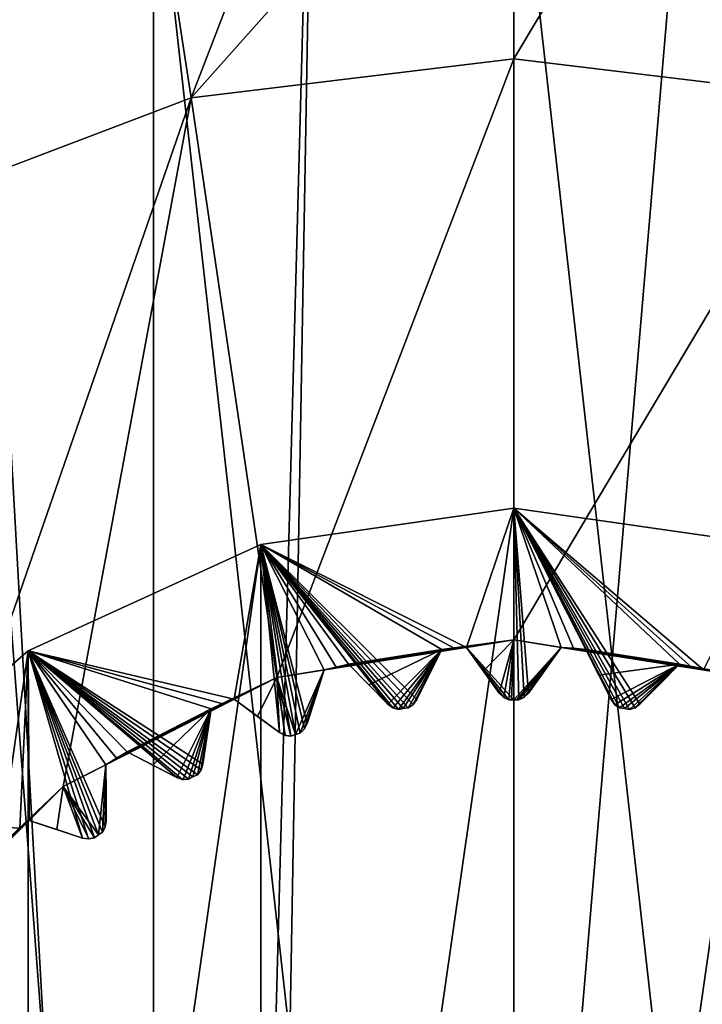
# Model space of a CAD drawing. Header units: millimetres. Extents: x -175 to 114, y -36 to 283.
# Tile 44 of 112: x 19.38 to 25.07, y 3.36 to 11.58. Entities that reach past the tile are written whole.
import ezdxf

# ---------------------------------------------------------------- set-up
doc = ezdxf.new("R2010")
doc.units = ezdxf.units.MM
doc.header["$LTSCALE"] = 65.185185
for name, color, linetype in [('1', 7, 'CONTINUOUS'), ('1000', 7, 'CONTINUOUS'), ('1001', 7, 'CONTINUOUS'), ('1002', 7, 'CONTINUOUS'), ('1144', 7, 'CONTINUOUS'), ('1184', 7, 'CONTINUOUS'), ('1185', 7, 'CONTINUOUS'), ('1186', 7, 'CONTINUOUS'), ('1187', 7, 'CONTINUOUS'), ('1249', 7, 'CONTINUOUS'), ('1250', 7, 'CONTINUOUS'), ('1251', 7, 'CONTINUOUS'), ('1252', 7, 'CONTINUOUS'), ('1253', 7, 'CONTINUOUS'), ('1254', 7, 'CONTINUOUS'), ('2', 7, 'CONTINUOUS'), ('30', 7, 'CONTINUOUS'), ('667', 7, 'CONTINUOUS'), ('668', 7, 'CONTINUOUS'), ('852', 7, 'CONTINUOUS'), ('853', 7, 'CONTINUOUS'), ('854', 7, 'CONTINUOUS'), ('855', 7, 'CONTINUOUS'), ('856', 7, 'CONTINUOUS'), ('857', 7, 'CONTINUOUS'), ('858', 7, 'CONTINUOUS'), ('859', 7, 'CONTINUOUS'), ('860', 7, 'CONTINUOUS'), ('861', 7, 'CONTINUOUS'), ('978', 7, 'CONTINUOUS'), ('979', 7, 'CONTINUOUS'), ('980', 7, 'CONTINUOUS'), ('981', 7, 'CONTINUOUS'), ('982', 7, 'CONTINUOUS'), ('983', 7, 'CONTINUOUS'), ('984', 7, 'CONTINUOUS'), ('985', 7, 'CONTINUOUS'), ('986', 7, 'CONTINUOUS'), ('987', 7, 'CONTINUOUS'), ('988', 7, 'CONTINUOUS'), ('989', 7, 'CONTINUOUS'), ('990', 7, 'CONTINUOUS'), ('991', 7, 'CONTINUOUS'), ('992', 7, 'CONTINUOUS'), ('993', 7, 'CONTINUOUS'), ('994', 7, 'CONTINUOUS'), ('995', 7, 'CONTINUOUS'), ('996', 7, 'CONTINUOUS'), ('997', 7, 'CONTINUOUS'), ('998', 7, 'CONTINUOUS'), ('999', 7, 'CONTINUOUS')]:
    doc.layers.add(name, color=color, linetype=linetype)

msp = doc.modelspace()

# ---------------------------------------------------------------- linework, layer by layer
at = {"layer": '1', "linetype": 'CONTINUOUS'}
for points in [[(18.6379, 15.2434, 80), (21.8562, 15.9153, 80), (21, -15.8035, 80), (18.6379, 15.2434, 80)], [(25.1438, 15.9153, 80), (26, -15.8035, 80), (21, -32.75, 80), (25.1438, 15.9153, 80)], [(21.8562, 15.9153, 80), (25.1438, 15.9153, 80), (21, -32.75, 80), (21.8562, 15.9153, 80)], [(21, -15.8035, 80), (21.8562, 15.9153, 80), (21, -32.75, 80), (21, -15.8035, 80)], [(17.8227, -14.9589, 80), (18.6379, 15.2434, 80), (21, -15.8035, 80), (17.8227, -14.9589, 80)]]:
    msp.add_3dface(points, dxfattribs=at)
at = {"layer": '1000', "linetype": 'CONTINUOUS'}
for points in [[(24.5116, 5.835, 106), (24.4636, 5.8208, 106), (24.5085, 5.8335, 93.9799), (24.5116, 5.835, 106)], [(24.4636, 5.8208, 106), (24.4636, 5.8208, 94), (24.5085, 5.8335, 93.9799), (24.4636, 5.8208, 106)], [(24.5116, 5.835, 106), (24.5085, 5.8335, 93.9799), (24.5523, 5.8643, 93.942), (24.5116, 5.835, 106)], [(24.5523, 5.8643, 106), (24.5116, 5.835, 106), (24.5523, 5.8643, 93.942), (24.5523, 5.8643, 106)]]:
    msp.add_3dface(points, dxfattribs=at)
at = {"layer": '1001', "linetype": 'CONTINUOUS'}
for points in [[(24.8815, 6.1979, 106), (24.5523, 5.8643, 106), (24.5523, 5.8643, 93.942), (24.8815, 6.1979, 106)], [(24.8815, 6.1979, 106), (24.5523, 5.8643, 93.942), (24.7117, 6.0259, 93.7535), (24.8815, 6.1979, 106)], [(24.8815, 6.1979, 106), (24.7117, 6.0259, 93.7535), (24.8815, 6.1979, 93.55), (24.8815, 6.1979, 106)]]:
    msp.add_3dface(points, dxfattribs=at)
at = {"layer": '1002', "linetype": 'CONTINUOUS'}
for points in [[(24.9824, 6.1745, 106), (24.8815, 6.1979, 106), (24.9824, 6.1745, 93.55), (24.9824, 6.1745, 106)], [(24.8815, 6.1979, 106), (24.8815, 6.1979, 93.55), (24.9824, 6.1745, 93.55), (24.8815, 6.1979, 106)], [(25.0829, 6.1496, 106), (24.9824, 6.1745, 106), (25.0829, 6.1496, 93.55), (25.0829, 6.1496, 106)], [(24.9824, 6.1745, 106), (24.9824, 6.1745, 93.55), (25.0829, 6.1496, 93.55), (24.9824, 6.1745, 106)]]:
    msp.add_3dface(points, dxfattribs=at)
at = {"layer": '1144', "linetype": 'CONTINUOUS'}
for points in [[(24.423, 5.8274, 106), (24.3823, 5.8337, 106), (24.423, 5.8274, 94), (24.423, 5.8274, 106)], [(24.3823, 5.8337, 106), (24.3823, 5.8337, 94), (24.423, 5.8274, 94), (24.3823, 5.8337, 106)], [(24.4636, 5.8208, 106), (24.423, 5.8274, 106), (24.4636, 5.8208, 94), (24.4636, 5.8208, 106)], [(24.423, 5.8274, 106), (24.423, 5.8274, 94), (24.4636, 5.8208, 94), (24.423, 5.8274, 106)]]:
    msp.add_3dface(points, dxfattribs=at)
at = {"layer": '1184', "linetype": 'CONTINUOUS'}
for points in [[(20.0321, 4.7732, 106), (19.9988, 4.7489, 106), (20.0321, 4.7732, 94), (20.0321, 4.7732, 106)], [(19.9988, 4.7489, 106), (19.9988, 4.7489, 94), (20.0321, 4.7732, 94), (19.9988, 4.7489, 106)], [(20.0655, 4.7973, 106), (20.0321, 4.7732, 106), (20.0655, 4.7973, 94), (20.0655, 4.7973, 106)], [(20.0321, 4.7732, 106), (20.0321, 4.7732, 94), (20.0655, 4.7973, 94), (20.0321, 4.7732, 106)]]:
    msp.add_3dface(points, dxfattribs=at)
at = {"layer": '1185', "linetype": 'CONTINUOUS'}
for points in [[(20.8582, 5.2755, 106), (20.8215, 5.2569, 106), (20.8582, 5.2755, 94), (20.8582, 5.2755, 106)], [(20.8215, 5.2569, 106), (20.8215, 5.2569, 94), (20.8582, 5.2755, 94), (20.8215, 5.2569, 106)], [(20.8215, 5.2569, 106), (20.7848, 5.2381, 106), (20.8215, 5.2569, 94), (20.8215, 5.2569, 106)], [(20.7848, 5.2381, 106), (20.7848, 5.2381, 94), (20.8215, 5.2569, 94), (20.7848, 5.2381, 106)]]:
    msp.add_3dface(points, dxfattribs=at)
at = {"layer": '1186', "linetype": 'CONTINUOUS'}
for points in [[(21.6768, 5.6112, 106), (21.6377, 5.5984, 106), (21.6768, 5.6112, 94), (21.6768, 5.6112, 106)], [(21.6377, 5.5984, 106), (21.6377, 5.5984, 94), (21.6768, 5.6112, 94), (21.6377, 5.5984, 106)], [(21.716, 5.6238, 106), (21.6768, 5.6112, 106), (21.716, 5.6238, 94), (21.716, 5.6238, 106)], [(21.6768, 5.6112, 106), (21.6768, 5.6112, 94), (21.716, 5.6238, 94), (21.6768, 5.6112, 106)]]:
    msp.add_3dface(points, dxfattribs=at)
at = {"layer": '1187', "linetype": 'CONTINUOUS'}
for points in [[(22.6177, 5.8337, 106), (22.577, 5.8274, 106), (22.6177, 5.8337, 94), (22.6177, 5.8337, 106)], [(22.577, 5.8274, 106), (22.577, 5.8274, 94), (22.6177, 5.8337, 94), (22.577, 5.8274, 106)], [(22.577, 5.8274, 106), (22.5364, 5.8208, 106), (22.577, 5.8274, 94), (22.577, 5.8274, 106)], [(22.5364, 5.8208, 106), (22.5364, 5.8208, 94), (22.577, 5.8274, 94), (22.5364, 5.8208, 106)]]:
    msp.add_3dface(points, dxfattribs=at)
at = {"layer": '1249', "linetype": 'CONTINUOUS'}
for points in [[(19.9496, 4.7398, 106), (19.9001, 4.7474, 106), (19.9531, 4.7399, 93.9799), (19.9496, 4.7398, 106)], [(19.9001, 4.7474, 106), (19.9001, 4.7474, 93.942), (19.9531, 4.7399, 93.9799), (19.9001, 4.7474, 106)], [(19.9988, 4.7489, 106), (19.9496, 4.7398, 106), (19.9988, 4.7489, 94), (19.9988, 4.7489, 106)], [(19.9496, 4.7398, 106), (19.9531, 4.7399, 93.9799), (19.9988, 4.7489, 94), (19.9496, 4.7398, 106)]]:
    msp.add_3dface(points, dxfattribs=at)
at = {"layer": '1250', "linetype": 'CONTINUOUS'}
for points in [[(20.7348, 5.2368, 106), (20.6871, 5.2521, 106), (20.7382, 5.2364, 93.9799), (20.7348, 5.2368, 106)], [(20.6871, 5.2521, 106), (20.6871, 5.2521, 93.942), (20.7382, 5.2364, 93.9799), (20.6871, 5.2521, 106)], [(20.7848, 5.2381, 106), (20.7348, 5.2368, 106), (20.7848, 5.2381, 94), (20.7848, 5.2381, 106)], [(20.7348, 5.2368, 106), (20.7382, 5.2364, 93.9799), (20.7848, 5.2381, 94), (20.7348, 5.2368, 106)]]:
    msp.add_3dface(points, dxfattribs=at)
at = {"layer": '1251', "linetype": 'CONTINUOUS'}
for points in [[(21.588, 5.6049, 106), (21.5433, 5.6275, 106), (21.5914, 5.604, 93.9799), (21.588, 5.6049, 106)], [(21.5433, 5.6275, 106), (21.5433, 5.6275, 93.942), (21.5914, 5.604, 93.9799), (21.5433, 5.6275, 106)], [(21.6377, 5.5984, 106), (21.588, 5.6049, 106), (21.6377, 5.5984, 94), (21.6377, 5.5984, 106)], [(21.588, 5.6049, 106), (21.5914, 5.604, 93.9799), (21.6377, 5.5984, 94), (21.588, 5.6049, 106)]]:
    msp.add_3dface(points, dxfattribs=at)
at = {"layer": '1252', "linetype": 'CONTINUOUS'}
for points in [[(22.4884, 5.835, 106), (22.4477, 5.8643, 106), (22.4915, 5.8335, 93.9799), (22.4884, 5.835, 106)], [(22.4477, 5.8643, 106), (22.4477, 5.8643, 93.942), (22.4915, 5.8335, 93.9799), (22.4477, 5.8643, 106)], [(22.5364, 5.8208, 106), (22.4884, 5.835, 106), (22.5364, 5.8208, 94), (22.5364, 5.8208, 106)], [(22.4884, 5.835, 106), (22.4915, 5.8335, 93.9799), (22.5364, 5.8208, 94), (22.4884, 5.835, 106)]]:
    msp.add_3dface(points, dxfattribs=at)
at = {"layer": '1253', "linetype": 'CONTINUOUS'}
for points in [[(23.4136, 5.9215, 106), (23.3781, 5.9567, 106), (23.4165, 5.9195, 93.9799), (23.4136, 5.9215, 106)], [(23.3781, 5.9567, 106), (23.3781, 5.9567, 93.942), (23.4165, 5.9195, 93.9799), (23.3781, 5.9567, 106)], [(23.4588, 5.8999, 106), (23.4136, 5.9215, 106), (23.4588, 5.8999, 94), (23.4588, 5.8999, 106)], [(23.4588, 5.8999, 94), (23.4136, 5.9215, 106), (23.4165, 5.9195, 93.9799), (23.4588, 5.8999, 94)]]:
    msp.add_3dface(points, dxfattribs=at)
at = {"layer": '1254', "linetype": 'CONTINUOUS'}
for points in [[(24.341, 5.8621, 106), (24.3114, 5.9025, 106), (24.3435, 5.8597, 93.9799), (24.341, 5.8621, 106)], [(24.3114, 5.9025, 106), (24.3114, 5.9025, 93.942), (24.3435, 5.8597, 93.9799), (24.3114, 5.9025, 106)], [(24.3823, 5.8337, 106), (24.341, 5.8621, 106), (24.3823, 5.8337, 94), (24.3823, 5.8337, 106)], [(24.341, 5.8621, 106), (24.3435, 5.8597, 93.9799), (24.3823, 5.8337, 94), (24.341, 5.8621, 106)]]:
    msp.add_3dface(points, dxfattribs=at)
at = {"layer": '2', "linetype": 'CONTINUOUS'}
for points in [[(113.25, -35.25, 92.5), (113.25, 35.25, 92.5), (-66.25, 35.25, 92.5), (113.25, -35.25, 92.5)], [(113.25, -35.25, 92.5), (-66.25, 35.25, 92.5), (-18.1198, 11.172, 92.5), (113.25, -35.25, 92.5)], [(-15.7687, 9.6947, 92.5), (113.25, -35.25, 92.5), (-18.1198, 11.172, 92.5), (-15.7687, 9.6947, 92.5)], [(-13.8053, 7.7313, 92.5), (113.25, -35.25, 92.5), (-15.7687, 9.6947, 92.5), (-13.8053, 7.7313, 92.5)], [(-12.328, 5.3802, 92.5), (113.25, -35.25, 92.5), (-13.8053, 7.7313, 92.5), (-12.328, 5.3802, 92.5)], [(-11.4109, 2.7593, 92.5), (113.25, -35.25, 92.5), (-12.328, 5.3802, 92.5), (-11.4109, 2.7593, 92.5)]]:
    msp.add_3dface(points, dxfattribs=at)
at = {"layer": '30', "color": 7, "linetype": 'CONTINUOUS', "true_color": 0x21211a}
for points in [[(30, 32.75, 79.5), (10.7097, 9.6129, 79.5), (-45.75, -32.75, 79.5), (30, 32.75, 79.5)], [(-45.75, 32.75, 79.5), (30, 32.75, 79.5), (-45.75, -32.75, 79.5), (-45.75, 32.75, 79.5)], [(12.9445, 12.0242, 79.5), (10.7097, 9.6129, 79.5), (30, 32.75, 79.5), (12.9445, 12.0242, 79.5)]]:
    msp.add_3dface(points, dxfattribs=at)
at = {"layer": '667', "linetype": 'CONTINUOUS'}
for points in [[(23.5, -13.55, 110), (23.5, 13.55, 110), (20.4912, 13.2117, 110), (23.5, -13.55, 110)], [(26.5088, 13.2117, 110), (23.5, 13.55, 110), (26.5088, -13.2117, 110), (26.5088, 13.2117, 110)], [(26.5088, -13.2117, 110), (23.5, 13.55, 110), (23.5, -13.55, 110), (26.5088, -13.2117, 110)], [(19.03, 12.7915, 110), (20.4912, -13.2117, 110), (20.4912, 13.2117, 110), (19.03, 12.7915, 110)], [(20.4912, -13.2117, 110), (23.5, -13.55, 110), (20.4912, 13.2117, 110), (20.4912, -13.2117, 110)], [(19.03, -12.7915, 110), (20.4912, -13.2117, 110), (19.03, 12.7915, 110), (19.03, -12.7915, 110)]]:
    msp.add_3dface(points, dxfattribs=at)
at = {"layer": '668', "linetype": 'CONTINUOUS'}
for points in [[(21.938, 13.8623, 93), (23.5, 13.95, 93), (20.8076, 10.9231, 93), (21.938, 13.8623, 93)], [(23.5, 13.95, 93), (23.5, 11.25, 93), (20.8076, 10.9231, 93), (23.5, 13.95, 93)], [(23.5, 13.95, 93), (25.062, 13.8623, 93), (23.5, 11.25, 93), (23.5, 13.95, 93)], [(20.3957, 13.6002, 93), (21.938, 13.8623, 93), (20.8076, 10.9231, 93), (20.3957, 13.6002, 93)], [(23.5, 11.25, 93), (25.062, 13.8623, 93), (26.1924, 10.9231, 93), (23.5, 11.25, 93)], [(25.062, 13.8623, 93), (26.6043, 13.6002, 93), (26.1924, 10.9231, 93), (25.062, 13.8623, 93)], [(18.8926, 13.1672, 93), (20.3957, 13.6002, 93), (18.2718, 9.9613, 93), (18.8926, 13.1672, 93)], [(18.2718, 9.9613, 93), (20.3957, 13.6002, 93), (20.8076, 10.9231, 93), (18.2718, 9.9613, 93)]]:
    msp.add_3dface(points, dxfattribs=at)
at = {"layer": '852', "linetype": 'CONTINUOUS'}
for points in [[(21.387, 7.1962, 108), (23.5, 7.5, 108), (21.387, -7.1962, 108), (21.387, 7.1962, 108)], [(21.387, -7.1962, 108), (23.5, 7.5, 108), (23.5, -7.5, 108), (21.387, -7.1962, 108)], [(23.5, -7.5, 108), (23.5, 7.5, 108), (25.613, 7.1962, 108), (23.5, -7.5, 108)], [(19.4452, 6.3094, 108), (21.387, 7.1962, 108), (19.4452, -6.3094, 108), (19.4452, 6.3094, 108)], [(19.4452, -6.3094, 108), (21.387, 7.1962, 108), (21.387, -7.1962, 108), (19.4452, -6.3094, 108)], [(25.613, -7.1962, 108), (23.5, -7.5, 108), (25.613, 7.1962, 108), (25.613, -7.1962, 108)], [(17.8319, 4.9114, 108), (19.4452, 6.3094, 108), (17.8319, -4.9114, 108), (17.8319, 4.9114, 108)], [(17.8319, -4.9114, 108), (19.4452, 6.3094, 108), (19.4452, -6.3094, 108), (17.8319, -4.9114, 108)]]:
    msp.add_3dface(points, dxfattribs=at)
at = {"layer": '853', "linetype": 'CONTINUOUS'}
for points in [[(25.613, 7.1962, 108), (23.5, 7.5, 108), (25.613, 7.1962, 106), (25.613, 7.1962, 108)], [(25.613, 7.1962, 106), (23.5, 7.5, 108), (23.5, 7.5, 106), (25.613, 7.1962, 106)]]:
    msp.add_3dface(points, dxfattribs=at)
at = {"layer": '854', "linetype": 'CONTINUOUS'}
for points in [[(23.5, 7.5, 106), (21.387, 7.1962, 106), (23.1051, 6.3377, 106), (23.5, 7.5, 106)], [(23.5, 5.9, 106), (23.5, 7.5, 106), (23.1051, 6.3377, 106), (23.5, 5.9, 106)], [(25.613, 7.1962, 106), (23.5, 7.5, 106), (25.0829, 6.1496, 106), (25.613, 7.1962, 106)], [(25.0829, 6.1496, 106), (23.5, 7.5, 106), (24.9824, 6.1745, 106), (25.0829, 6.1496, 106)], [(24.9824, 6.1745, 106), (23.5, 7.5, 106), (24.8815, 6.1979, 106), (24.9824, 6.1745, 106)], [(24.8815, 6.1979, 106), (23.5, 7.5, 106), (24.5523, 5.8643, 106), (24.8815, 6.1979, 106)], [(24.5523, 5.8643, 106), (23.5, 7.5, 106), (24.5116, 5.835, 106), (24.5523, 5.8643, 106)], [(24.5116, 5.835, 106), (23.5, 7.5, 106), (24.4636, 5.8208, 106), (24.5116, 5.835, 106)], [(24.4636, 5.8208, 106), (23.5, 7.5, 106), (24.423, 5.8274, 106), (24.4636, 5.8208, 106)], [(24.423, 5.8274, 106), (23.5, 7.5, 106), (24.3823, 5.8337, 106), (24.423, 5.8274, 106)], [(24.3823, 5.8337, 106), (23.5, 7.5, 106), (24.341, 5.8621, 106), (24.3823, 5.8337, 106)], [(24.341, 5.8621, 106), (23.5, 7.5, 106), (24.1014, 6.3215, 106), (24.341, 5.8621, 106)], [(24.1014, 6.3215, 106), (23.5, 7.5, 106), (23.9982, 6.3304, 106), (24.1014, 6.3215, 106)], [(23.9982, 6.3304, 106), (23.5, 7.5, 106), (23.8949, 6.3377, 106), (23.9982, 6.3304, 106)], [(23.8949, 6.3377, 106), (23.5, 7.5, 106), (23.6219, 5.9567, 106), (23.8949, 6.3377, 106)], [(23.6219, 5.9567, 106), (23.5, 7.5, 106), (23.5864, 5.9215, 106), (23.6219, 5.9567, 106)], [(23.5864, 5.9215, 106), (23.5, 7.5, 106), (23.5412, 5.8999, 106), (23.5864, 5.9215, 106)], [(23.5412, 5.8999, 106), (23.5, 7.5, 106), (23.5, 5.9, 106), (23.5412, 5.8999, 106)], [(21.387, 7.1962, 106), (19.4452, 6.3094, 106), (21.1659, 5.9055, 106), (21.387, 7.1962, 106)], [(21.5433, 5.6275, 106), (21.387, 7.1962, 106), (21.1659, 5.9055, 106), (21.5433, 5.6275, 106)], [(23.1051, 6.3377, 106), (21.387, 7.1962, 106), (23.0018, 6.3304, 106), (23.1051, 6.3377, 106)], [(23.0018, 6.3304, 106), (21.387, 7.1962, 106), (22.8986, 6.3215, 106), (23.0018, 6.3304, 106)], [(22.8986, 6.3215, 106), (21.387, 7.1962, 106), (22.6886, 5.9025, 106), (22.8986, 6.3215, 106)], [(22.6886, 5.9025, 106), (21.387, 7.1962, 106), (22.659, 5.8621, 106), (22.6886, 5.9025, 106)], [(22.659, 5.8621, 106), (21.387, 7.1962, 106), (22.6177, 5.8337, 106), (22.659, 5.8621, 106)], [(22.6177, 5.8337, 106), (21.387, 7.1962, 106), (22.577, 5.8274, 106), (22.6177, 5.8337, 106)], [(22.577, 5.8274, 106), (21.387, 7.1962, 106), (22.5364, 5.8208, 106), (22.577, 5.8274, 106)], [(22.5364, 5.8208, 106), (21.387, 7.1962, 106), (22.4884, 5.835, 106), (22.5364, 5.8208, 106)], [(22.4884, 5.835, 106), (21.387, 7.1962, 106), (22.4477, 5.8643, 106), (22.4884, 5.835, 106)], [(22.4477, 5.8643, 106), (21.387, 7.1962, 106), (22.1185, 6.1979, 106), (22.4477, 5.8643, 106)], [(22.1185, 6.1979, 106), (21.387, 7.1962, 106), (22.0176, 6.1745, 106), (22.1185, 6.1979, 106)], [(22.0176, 6.1745, 106), (21.387, 7.1962, 106), (21.9171, 6.1496, 106), (22.0176, 6.1745, 106)], [(21.9171, 6.1496, 106), (21.387, 7.1962, 106), (21.7752, 5.7029, 106), (21.9171, 6.1496, 106)], [(21.7752, 5.7029, 106), (21.387, 7.1962, 106), (21.7523, 5.6583, 106), (21.7752, 5.7029, 106)], [(21.7523, 5.6583, 106), (21.387, 7.1962, 106), (21.716, 5.6238, 106), (21.7523, 5.6583, 106)], [(21.716, 5.6238, 106), (21.387, 7.1962, 106), (21.6768, 5.6112, 106), (21.716, 5.6238, 106)], [(21.6768, 5.6112, 106), (21.387, 7.1962, 106), (21.6377, 5.5984, 106), (21.6768, 5.6112, 106)], [(21.6377, 5.5984, 106), (21.387, 7.1962, 106), (21.588, 5.6049, 106), (21.6377, 5.5984, 106)], [(21.588, 5.6049, 106), (21.387, 7.1962, 106), (21.5433, 5.6275, 106), (21.588, 5.6049, 106)], [(23.4588, 5.8999, 106), (23.5, 5.9, 106), (23.1051, 6.3377, 106), (23.4588, 5.8999, 106)], [(23.4136, 5.9215, 106), (23.4588, 5.8999, 106), (23.1051, 6.3377, 106), (23.4136, 5.9215, 106)], [(23.3781, 5.9567, 106), (23.4136, 5.9215, 106), (23.1051, 6.3377, 106), (23.3781, 5.9567, 106)], [(19.4452, 6.3094, 106), (17.8319, 4.9114, 106), (19.376, 4.8286, 106), (19.4452, 6.3094, 106)], [(19.4553, 4.8952, 106), (19.4452, 6.3094, 106), (19.376, 4.8286, 106), (19.4553, 4.8952, 106)], [(21.1659, 5.9055, 106), (19.4452, 6.3094, 106), (21.07, 5.8666, 106), (21.1659, 5.9055, 106)], [(21.07, 5.8666, 106), (19.4452, 6.3094, 106), (20.9746, 5.8262, 106), (21.07, 5.8666, 106)], [(20.9746, 5.8262, 106), (19.4452, 6.3094, 106), (20.9043, 5.3628, 106), (20.9746, 5.8262, 106)], [(20.9043, 5.3628, 106), (19.4452, 6.3094, 106), (20.8887, 5.3153, 106), (20.9043, 5.3628, 106)], [(20.8887, 5.3153, 106), (19.4452, 6.3094, 106), (20.8582, 5.2755, 106), (20.8887, 5.3153, 106)], [(20.8582, 5.2755, 106), (19.4452, 6.3094, 106), (20.8215, 5.2569, 106), (20.8582, 5.2755, 106)], [(20.8215, 5.2569, 106), (19.4452, 6.3094, 106), (20.7848, 5.2381, 106), (20.8215, 5.2569, 106)], [(20.7848, 5.2381, 106), (19.4452, 6.3094, 106), (20.7348, 5.2368, 106), (20.7848, 5.2381, 106)], [(20.7348, 5.2368, 106), (19.4452, 6.3094, 106), (20.6871, 5.2521, 106), (20.7348, 5.2368, 106)], [(20.6871, 5.2521, 106), (19.4452, 6.3094, 106), (20.2709, 5.4676, 106), (20.6871, 5.2521, 106)], [(20.2709, 5.4676, 106), (19.4452, 6.3094, 106), (20.1821, 5.4143, 106), (20.2709, 5.4676, 106)], [(20.1821, 5.4143, 106), (19.4452, 6.3094, 106), (20.0943, 5.3595, 106), (20.1821, 5.4143, 106)], [(20.0943, 5.3595, 106), (19.4452, 6.3094, 106), (20.0893, 4.8413, 106), (20.0943, 5.3595, 106)], [(20.0893, 4.8413, 106), (19.4452, 6.3094, 106), (20.0655, 4.7973, 106), (20.0893, 4.8413, 106)], [(20.0655, 4.7973, 106), (19.4452, 6.3094, 106), (20.0321, 4.7732, 106), (20.0655, 4.7973, 106)], [(20.0321, 4.7732, 106), (19.4452, 6.3094, 106), (19.9988, 4.7489, 106), (20.0321, 4.7732, 106)], [(19.9988, 4.7489, 106), (19.4452, 6.3094, 106), (19.9496, 4.7398, 106), (19.9988, 4.7489, 106)], [(19.9496, 4.7398, 106), (19.4452, 6.3094, 106), (19.9001, 4.7474, 106), (19.9496, 4.7398, 106)], [(19.9001, 4.7474, 106), (19.4452, 6.3094, 106), (19.4553, 4.8952, 106), (19.9001, 4.7474, 106)], [(24.3114, 5.9025, 106), (24.341, 5.8621, 106), (24.1014, 6.3215, 106), (24.3114, 5.9025, 106)], [(20.0974, 4.8908, 106), (20.0943, 5.3595, 106), (20.0893, 4.8413, 106), (20.0974, 4.8908, 106)], [(19.376, 4.8286, 106), (17.8319, 4.9114, 106), (19.2978, 4.7607, 106), (19.376, 4.8286, 106)]]:
    msp.add_3dface(points, dxfattribs=at)
at = {"layer": '855', "linetype": 'CONTINUOUS'}
for points in [[(23.5, 5.9, 106), (23.4588, 5.8999, 106), (23.5, 5.9, 94), (23.5, 5.9, 106)], [(23.5, 5.9, 94), (23.4588, 5.8999, 106), (23.4794, 5.9, 94), (23.5, 5.9, 94)], [(23.4794, 5.9, 94), (23.4588, 5.8999, 106), (23.4588, 5.8999, 94), (23.4794, 5.9, 94)], [(23.5412, 5.8999, 106), (23.5, 5.9, 106), (23.5412, 5.8999, 94), (23.5412, 5.8999, 106)], [(23.5412, 5.8999, 94), (23.5, 5.9, 106), (23.5206, 5.9, 94), (23.5412, 5.8999, 94)], [(23.5206, 5.9, 94), (23.5, 5.9, 106), (23.5, 5.9, 94), (23.5206, 5.9, 94)]]:
    msp.add_3dface(points, dxfattribs=at)
at = {"layer": '856', "linetype": 'CONTINUOUS'}
for points in [[(20.8076, 10.9231, 93.5), (23.5, 11.25, 93.5), (21.5222, 6.0867, 93.5), (20.8076, 10.9231, 93.5)], [(21.5222, 6.0867, 93.5), (23.5, 11.25, 93.5), (23.5, 6.4, 93.5), (21.5222, 6.0867, 93.5)], [(23.5, 11.25, 93.5), (26.1924, 10.9231, 93.5), (23.5, 6.4, 93.5), (23.5, 11.25, 93.5)], [(18.2718, 9.9613, 93.5), (20.8076, 10.9231, 93.5), (18.3222, 3.7618, 93.5), (18.2718, 9.9613, 93.5)], [(18.3222, 3.7618, 93.5), (20.8076, 10.9231, 93.5), (19.7381, 5.1777, 93.5), (18.3222, 3.7618, 93.5)], [(19.7381, 5.1777, 93.5), (20.8076, 10.9231, 93.5), (21.5222, 6.0867, 93.5), (19.7381, 5.1777, 93.5)], [(23.5, 6.4, 93.5), (26.1924, 10.9231, 93.5), (25.4778, 6.0867, 93.5), (23.5, 6.4, 93.5)]]:
    msp.add_3dface(points, dxfattribs=at)
at = {"layer": '857', "linetype": 'CONTINUOUS'}
for points in [[(23.5, 11.25, 93), (26.1924, 10.9231, 93), (23.5, 11.25, 93.5), (23.5, 11.25, 93)], [(23.5, 11.25, 93.5), (26.1924, 10.9231, 93), (26.1924, 10.9231, 93.5), (23.5, 11.25, 93.5)]]:
    msp.add_3dface(points, dxfattribs=at)
at = {"layer": '858', "linetype": 'CONTINUOUS'}
for points in [[(23.5, 7.5, 108), (21.387, 7.1962, 108), (23.5, 7.5, 106), (23.5, 7.5, 108)], [(23.5, 7.5, 106), (21.387, 7.1962, 108), (21.387, 7.1962, 106), (23.5, 7.5, 106)], [(21.387, 7.1962, 108), (19.4452, 6.3094, 108), (21.387, 7.1962, 106), (21.387, 7.1962, 108)], [(19.4452, 6.3094, 108), (19.4452, 6.3094, 106), (21.387, 7.1962, 106), (19.4452, 6.3094, 108)], [(19.4452, 6.3094, 108), (17.8319, 4.9114, 108), (19.4452, 6.3094, 106), (19.4452, 6.3094, 108)], [(17.8319, 4.9114, 108), (17.8319, 4.9114, 106), (19.4452, 6.3094, 106), (17.8319, 4.9114, 108)]]:
    msp.add_3dface(points, dxfattribs=at)
at = {"layer": '859', "linetype": 'CONTINUOUS'}
for points in [[(20.8076, 10.9231, 93), (23.5, 11.25, 93), (20.8076, 10.9231, 93.5), (20.8076, 10.9231, 93)], [(23.5, 11.25, 93), (23.5, 11.25, 93.5), (20.8076, 10.9231, 93.5), (23.5, 11.25, 93)], [(18.2718, 9.9613, 93), (20.8076, 10.9231, 93), (18.2718, 9.9613, 93.5), (18.2718, 9.9613, 93)], [(20.8076, 10.9231, 93), (20.8076, 10.9231, 93.5), (18.2718, 9.9613, 93.5), (20.8076, 10.9231, 93)]]:
    msp.add_3dface(points, dxfattribs=at)
at = {"layer": '860', "linetype": 'CONTINUOUS'}
for points in [[(21.5222, 6.0867, 93.5), (23.5, 6.4, 93.5), (21.9171, 6.1496, 93.55), (21.5222, 6.0867, 93.5)], [(21.9171, 6.1496, 93.55), (23.5, 6.4, 93.5), (22.0176, 6.1745, 93.55), (21.9171, 6.1496, 93.55)], [(22.0176, 6.1745, 93.55), (23.5, 6.4, 93.5), (22.1185, 6.1979, 93.55), (22.0176, 6.1745, 93.55)], [(22.1185, 6.1979, 93.55), (23.5, 6.4, 93.5), (22.8986, 6.3215, 93.55), (22.1185, 6.1979, 93.55)], [(22.8986, 6.3215, 93.55), (23.5, 6.4, 93.5), (23.0018, 6.3304, 93.55), (22.8986, 6.3215, 93.55)], [(23.0018, 6.3304, 93.55), (23.5, 6.4, 93.5), (23.1051, 6.3377, 93.55), (23.0018, 6.3304, 93.55)], [(23.1051, 6.3377, 93.55), (23.5, 6.4, 93.5), (23.2459, 6.1412, 93.7536), (23.1051, 6.3377, 93.55)], [(23.2459, 6.1412, 93.7536), (23.5, 6.4, 93.5), (23.3781, 5.9567, 93.942), (23.2459, 6.1412, 93.7536)], [(23.3781, 5.9567, 93.942), (23.5, 6.4, 93.5), (23.4165, 5.9195, 93.9799), (23.3781, 5.9567, 93.942)], [(23.5, 6.4, 93.5), (23.4588, 5.8999, 94), (23.4165, 5.9195, 93.9799), (23.5, 6.4, 93.5)], [(23.4794, 5.9, 94), (23.4588, 5.8999, 94), (23.5, 6.4, 93.5), (23.4794, 5.9, 94)], [(23.5, 5.9, 94), (23.4794, 5.9, 94), (23.5, 6.4, 93.5), (23.5, 5.9, 94)], [(22.2883, 6.0258, 93.7536), (22.1185, 6.1979, 93.55), (22.8986, 6.3215, 93.55), (22.2883, 6.0258, 93.7536)], [(22.4477, 5.8643, 93.942), (22.2883, 6.0258, 93.7536), (22.8986, 6.3215, 93.55), (22.4477, 5.8643, 93.942)], [(22.4915, 5.8335, 93.9799), (22.4477, 5.8643, 93.942), (22.8986, 6.3215, 93.55), (22.4915, 5.8335, 93.9799)], [(22.5364, 5.8208, 94), (22.4915, 5.8335, 93.9799), (22.8986, 6.3215, 93.55), (22.5364, 5.8208, 94)], [(22.577, 5.8274, 94), (22.5364, 5.8208, 94), (22.8986, 6.3215, 93.55), (22.577, 5.8274, 94)], [(22.6177, 5.8337, 94), (22.577, 5.8274, 94), (22.8986, 6.3215, 93.55), (22.6177, 5.8337, 94)], [(22.6564, 5.8596, 93.9799), (22.6177, 5.8337, 94), (22.8986, 6.3215, 93.55), (22.6564, 5.8596, 93.9799)], [(22.6886, 5.9025, 93.942), (22.6564, 5.8596, 93.9799), (22.8986, 6.3215, 93.55), (22.6886, 5.9025, 93.942)], [(22.7903, 6.1054, 93.7535), (22.6886, 5.9025, 93.942), (22.8986, 6.3215, 93.55), (22.7903, 6.1054, 93.7535)], [(19.7381, 5.1777, 93.5), (21.5222, 6.0867, 93.5), (20.0943, 5.3595, 93.55), (19.7381, 5.1777, 93.5)], [(20.0943, 5.3595, 93.55), (21.5222, 6.0867, 93.5), (20.1821, 5.4143, 93.55), (20.0943, 5.3595, 93.55)], [(20.1821, 5.4143, 93.55), (21.5222, 6.0867, 93.5), (20.2709, 5.4676, 93.55), (20.1821, 5.4143, 93.55)], [(20.2709, 5.4676, 93.55), (21.5222, 6.0867, 93.5), (20.9746, 5.8262, 93.55), (20.2709, 5.4676, 93.55)], [(20.9746, 5.8262, 93.55), (21.5222, 6.0867, 93.5), (21.07, 5.8666, 93.55), (20.9746, 5.8262, 93.55)], [(21.07, 5.8666, 93.55), (21.5222, 6.0867, 93.5), (21.1659, 5.9055, 93.55), (21.07, 5.8666, 93.55)], [(21.1659, 5.9055, 93.55), (21.5222, 6.0867, 93.5), (21.3606, 5.7621, 93.7536), (21.1659, 5.9055, 93.55)], [(21.3606, 5.7621, 93.7536), (21.5222, 6.0867, 93.5), (21.5433, 5.6275, 93.942), (21.3606, 5.7621, 93.7536)], [(21.6768, 5.6112, 94), (21.5222, 6.0867, 93.5), (21.9171, 6.1496, 93.55), (21.6768, 5.6112, 94)], [(21.5433, 5.6275, 93.942), (21.5222, 6.0867, 93.5), (21.5914, 5.604, 93.9799), (21.5433, 5.6275, 93.942)], [(21.5914, 5.604, 93.9799), (21.5222, 6.0867, 93.5), (21.6377, 5.5984, 94), (21.5914, 5.604, 93.9799)], [(21.6377, 5.5984, 94), (21.5222, 6.0867, 93.5), (21.6768, 5.6112, 94), (21.6377, 5.5984, 94)], [(21.716, 5.6238, 94), (21.6768, 5.6112, 94), (21.9171, 6.1496, 93.55), (21.716, 5.6238, 94)], [(21.7502, 5.6555, 93.9799), (21.716, 5.6238, 94), (21.9171, 6.1496, 93.55), (21.7502, 5.6555, 93.9799)], [(21.7752, 5.7029, 93.942), (21.7502, 5.6555, 93.9799), (21.9171, 6.1496, 93.55), (21.7752, 5.7029, 93.942)], [(21.844, 5.9192, 93.7535), (21.7752, 5.7029, 93.942), (21.9171, 6.1496, 93.55), (21.844, 5.9192, 93.7535)], [(20.4856, 5.3565, 93.7536), (20.2709, 5.4676, 93.55), (20.9746, 5.8262, 93.55), (20.4856, 5.3565, 93.7536)], [(20.6871, 5.2521, 93.942), (20.4856, 5.3565, 93.7536), (20.9746, 5.8262, 93.55), (20.6871, 5.2521, 93.942)], [(20.7382, 5.2364, 93.9799), (20.6871, 5.2521, 93.942), (20.9746, 5.8262, 93.55), (20.7382, 5.2364, 93.9799)], [(20.7848, 5.2381, 94), (20.7382, 5.2364, 93.9799), (20.9746, 5.8262, 93.55), (20.7848, 5.2381, 94)], [(20.8215, 5.2569, 94), (20.7848, 5.2381, 94), (20.9746, 5.8262, 93.55), (20.8215, 5.2569, 94)], [(20.8582, 5.2755, 94), (20.8215, 5.2569, 94), (20.9746, 5.8262, 93.55), (20.8582, 5.2755, 94)], [(20.887, 5.3122, 93.9799), (20.8582, 5.2755, 94), (20.9746, 5.8262, 93.55), (20.887, 5.3122, 93.9799)], [(20.9043, 5.3628, 93.942), (20.887, 5.3122, 93.9799), (20.9746, 5.8262, 93.55), (20.9043, 5.3628, 93.942)], [(20.9384, 5.5872, 93.7535), (20.9043, 5.3628, 93.942), (20.9746, 5.8262, 93.55), (20.9384, 5.5872, 93.7535)], [(20.0321, 4.7732, 94), (19.7381, 5.1777, 93.5), (20.0943, 5.3595, 93.55), (20.0321, 4.7732, 94)], [(20.0655, 4.7973, 94), (20.0321, 4.7732, 94), (20.0943, 5.3595, 93.55), (20.0655, 4.7973, 94)], [(20.0882, 4.838, 93.9799), (20.0655, 4.7973, 94), (20.0943, 5.3595, 93.55), (20.0882, 4.838, 93.9799)], [(20.0974, 4.8908, 93.942), (20.0882, 4.838, 93.9799), (20.0943, 5.3595, 93.55), (20.0974, 4.8908, 93.942)], [(20.0959, 5.1177, 93.7535), (20.0974, 4.8908, 93.942), (20.0943, 5.3595, 93.55), (20.0959, 5.1177, 93.7535)], [(18.3222, 3.7618, 93.5), (19.7381, 5.1777, 93.5), (18.6048, 4.0447, 93.55), (18.3222, 3.7618, 93.5)], [(18.6048, 4.0447, 93.55), (19.7381, 5.1777, 93.5), (18.6714, 4.124, 93.55), (18.6048, 4.0447, 93.55)], [(18.6714, 4.124, 93.55), (19.7381, 5.1777, 93.5), (18.7393, 4.2022, 93.55), (18.6714, 4.124, 93.55)], [(18.7393, 4.2022, 93.55), (19.7381, 5.1777, 93.5), (19.2978, 4.7607, 93.55), (18.7393, 4.2022, 93.55)], [(19.2978, 4.7607, 93.55), (19.7381, 5.1777, 93.5), (19.376, 4.8286, 93.55), (19.2978, 4.7607, 93.55)], [(19.376, 4.8286, 93.55), (19.7381, 5.1777, 93.5), (19.4553, 4.8952, 93.55), (19.376, 4.8286, 93.55)], [(19.4553, 4.8952, 93.55), (19.7381, 5.1777, 93.5), (19.6847, 4.819, 93.7536), (19.4553, 4.8952, 93.55)], [(19.6847, 4.819, 93.7536), (19.7381, 5.1777, 93.5), (19.9001, 4.7474, 93.942), (19.6847, 4.819, 93.7536)], [(19.9001, 4.7474, 93.942), (19.7381, 5.1777, 93.5), (19.9531, 4.7399, 93.9799), (19.9001, 4.7474, 93.942)], [(19.9531, 4.7399, 93.9799), (19.7381, 5.1777, 93.5), (19.9988, 4.7489, 94), (19.9531, 4.7399, 93.9799)], [(19.9988, 4.7489, 94), (19.7381, 5.1777, 93.5), (20.0321, 4.7732, 94), (19.9988, 4.7489, 94)]]:
    msp.add_3dface(points, dxfattribs=at)
at = {"layer": '861', "linetype": 'CONTINUOUS'}
for points in [[(23.5, 5.9, 94), (23.5, 6.4, 93.5), (23.8949, 6.3377, 93.55), (23.5, 5.9, 94)], [(23.5, 6.4, 93.5), (25.4778, 6.0867, 93.5), (23.8949, 6.3377, 93.55), (23.5, 6.4, 93.5)], [(23.5206, 5.9, 94), (23.5, 5.9, 94), (23.8949, 6.3377, 93.55), (23.5206, 5.9, 94)], [(23.5412, 5.8999, 94), (23.5206, 5.9, 94), (23.8949, 6.3377, 93.55), (23.5412, 5.8999, 94)], [(23.5835, 5.9195, 93.9799), (23.5412, 5.8999, 94), (23.8949, 6.3377, 93.55), (23.5835, 5.9195, 93.9799)], [(23.6219, 5.9567, 93.942), (23.5835, 5.9195, 93.9799), (23.8949, 6.3377, 93.55), (23.6219, 5.9567, 93.942)], [(23.7541, 6.1412, 93.7535), (23.6219, 5.9567, 93.942), (23.8949, 6.3377, 93.55), (23.7541, 6.1412, 93.7535)], [(23.8949, 6.3377, 93.55), (25.4778, 6.0867, 93.5), (23.9982, 6.3304, 93.55), (23.8949, 6.3377, 93.55)], [(23.9982, 6.3304, 93.55), (25.4778, 6.0867, 93.5), (24.1014, 6.3215, 93.55), (23.9982, 6.3304, 93.55)], [(24.1014, 6.3215, 93.55), (25.4778, 6.0867, 93.5), (24.8815, 6.1979, 93.55), (24.1014, 6.3215, 93.55)], [(24.2097, 6.1053, 93.7536), (24.1014, 6.3215, 93.55), (24.8815, 6.1979, 93.55), (24.2097, 6.1053, 93.7536)], [(24.3114, 5.9025, 93.942), (24.2097, 6.1053, 93.7536), (24.8815, 6.1979, 93.55), (24.3114, 5.9025, 93.942)], [(24.3435, 5.8597, 93.9799), (24.3114, 5.9025, 93.942), (24.8815, 6.1979, 93.55), (24.3435, 5.8597, 93.9799)], [(24.3823, 5.8337, 94), (24.3435, 5.8597, 93.9799), (24.8815, 6.1979, 93.55), (24.3823, 5.8337, 94)], [(24.423, 5.8274, 94), (24.3823, 5.8337, 94), (24.8815, 6.1979, 93.55), (24.423, 5.8274, 94)], [(24.4636, 5.8208, 94), (24.423, 5.8274, 94), (24.8815, 6.1979, 93.55), (24.4636, 5.8208, 94)], [(24.5085, 5.8335, 93.9799), (24.4636, 5.8208, 94), (24.8815, 6.1979, 93.55), (24.5085, 5.8335, 93.9799)], [(24.5523, 5.8643, 93.942), (24.5085, 5.8335, 93.9799), (24.8815, 6.1979, 93.55), (24.5523, 5.8643, 93.942)], [(24.7117, 6.0259, 93.7535), (24.5523, 5.8643, 93.942), (24.8815, 6.1979, 93.55), (24.7117, 6.0259, 93.7535)], [(24.8815, 6.1979, 93.55), (25.4778, 6.0867, 93.5), (24.9824, 6.1745, 93.55), (24.8815, 6.1979, 93.55)], [(24.9824, 6.1745, 93.55), (25.4778, 6.0867, 93.5), (25.0829, 6.1496, 93.55), (24.9824, 6.1745, 93.55)]]:
    msp.add_3dface(points, dxfattribs=at)
at = {"layer": '978', "linetype": 'CONTINUOUS'}
for points in [[(19.4553, 4.8952, 106), (19.376, 4.8286, 106), (19.4553, 4.8952, 93.55), (19.4553, 4.8952, 106)], [(19.376, 4.8286, 106), (19.376, 4.8286, 93.55), (19.4553, 4.8952, 93.55), (19.376, 4.8286, 106)], [(19.376, 4.8286, 106), (19.2978, 4.7607, 106), (19.376, 4.8286, 93.55), (19.376, 4.8286, 106)], [(19.2978, 4.7607, 106), (19.2978, 4.7607, 93.55), (19.376, 4.8286, 93.55), (19.2978, 4.7607, 106)]]:
    msp.add_3dface(points, dxfattribs=at)
at = {"layer": '979', "linetype": 'CONTINUOUS'}
for points in [[(19.9001, 4.7474, 106), (19.4553, 4.8952, 106), (19.4553, 4.8952, 93.55), (19.9001, 4.7474, 106)], [(19.9001, 4.7474, 106), (19.4553, 4.8952, 93.55), (19.6847, 4.819, 93.7536), (19.9001, 4.7474, 106)], [(19.9001, 4.7474, 106), (19.6847, 4.819, 93.7536), (19.9001, 4.7474, 93.942), (19.9001, 4.7474, 106)]]:
    msp.add_3dface(points, dxfattribs=at)
at = {"layer": '980', "linetype": 'CONTINUOUS'}
for points in [[(20.0893, 4.8413, 106), (20.0882, 4.838, 93.9799), (20.0974, 4.8908, 93.942), (20.0893, 4.8413, 106)], [(20.0974, 4.8908, 106), (20.0893, 4.8413, 106), (20.0974, 4.8908, 93.942), (20.0974, 4.8908, 106)], [(20.0893, 4.8413, 106), (20.0655, 4.7973, 106), (20.0882, 4.838, 93.9799), (20.0893, 4.8413, 106)], [(20.0655, 4.7973, 106), (20.0655, 4.7973, 94), (20.0882, 4.838, 93.9799), (20.0655, 4.7973, 106)]]:
    msp.add_3dface(points, dxfattribs=at)
at = {"layer": '981', "linetype": 'CONTINUOUS'}
for points in [[(20.0943, 5.3595, 106), (20.0974, 4.8908, 106), (20.0974, 4.8908, 93.942), (20.0943, 5.3595, 106)], [(20.0943, 5.3595, 106), (20.0974, 4.8908, 93.942), (20.0959, 5.1177, 93.7535), (20.0943, 5.3595, 106)], [(20.0943, 5.3595, 106), (20.0959, 5.1177, 93.7535), (20.0943, 5.3595, 93.55), (20.0943, 5.3595, 106)]]:
    msp.add_3dface(points, dxfattribs=at)
at = {"layer": '982', "linetype": 'CONTINUOUS'}
for points in [[(20.2709, 5.4676, 106), (20.1821, 5.4143, 106), (20.2709, 5.4676, 93.55), (20.2709, 5.4676, 106)], [(20.1821, 5.4143, 106), (20.1821, 5.4143, 93.55), (20.2709, 5.4676, 93.55), (20.1821, 5.4143, 106)], [(20.1821, 5.4143, 106), (20.0943, 5.3595, 106), (20.1821, 5.4143, 93.55), (20.1821, 5.4143, 106)], [(20.0943, 5.3595, 106), (20.0943, 5.3595, 93.55), (20.1821, 5.4143, 93.55), (20.0943, 5.3595, 106)]]:
    msp.add_3dface(points, dxfattribs=at)
at = {"layer": '983', "linetype": 'CONTINUOUS'}
for points in [[(20.6871, 5.2521, 106), (20.2709, 5.4676, 106), (20.2709, 5.4676, 93.55), (20.6871, 5.2521, 106)], [(20.6871, 5.2521, 106), (20.2709, 5.4676, 93.55), (20.4856, 5.3565, 93.7536), (20.6871, 5.2521, 106)], [(20.6871, 5.2521, 106), (20.4856, 5.3565, 93.7536), (20.6871, 5.2521, 93.942), (20.6871, 5.2521, 106)]]:
    msp.add_3dface(points, dxfattribs=at)
at = {"layer": '984', "linetype": 'CONTINUOUS'}
for points in [[(20.8887, 5.3153, 106), (20.887, 5.3122, 93.9799), (20.9043, 5.3628, 93.942), (20.8887, 5.3153, 106)], [(20.9043, 5.3628, 106), (20.8887, 5.3153, 106), (20.9043, 5.3628, 93.942), (20.9043, 5.3628, 106)], [(20.8887, 5.3153, 106), (20.8582, 5.2755, 106), (20.887, 5.3122, 93.9799), (20.8887, 5.3153, 106)], [(20.8582, 5.2755, 106), (20.8582, 5.2755, 94), (20.887, 5.3122, 93.9799), (20.8582, 5.2755, 106)]]:
    msp.add_3dface(points, dxfattribs=at)
at = {"layer": '985', "linetype": 'CONTINUOUS'}
for points in [[(20.9746, 5.8262, 106), (20.9043, 5.3628, 106), (20.9043, 5.3628, 93.942), (20.9746, 5.8262, 106)], [(20.9746, 5.8262, 106), (20.9043, 5.3628, 93.942), (20.9384, 5.5872, 93.7535), (20.9746, 5.8262, 106)], [(20.9746, 5.8262, 106), (20.9384, 5.5872, 93.7535), (20.9746, 5.8262, 93.55), (20.9746, 5.8262, 106)]]:
    msp.add_3dface(points, dxfattribs=at)
at = {"layer": '986', "linetype": 'CONTINUOUS'}
for points in [[(21.07, 5.8666, 106), (20.9746, 5.8262, 106), (21.07, 5.8666, 93.55), (21.07, 5.8666, 106)], [(20.9746, 5.8262, 106), (20.9746, 5.8262, 93.55), (21.07, 5.8666, 93.55), (20.9746, 5.8262, 106)], [(21.1659, 5.9055, 106), (21.07, 5.8666, 106), (21.1659, 5.9055, 93.55), (21.1659, 5.9055, 106)], [(21.07, 5.8666, 106), (21.07, 5.8666, 93.55), (21.1659, 5.9055, 93.55), (21.07, 5.8666, 106)]]:
    msp.add_3dface(points, dxfattribs=at)
at = {"layer": '987', "linetype": 'CONTINUOUS'}
for points in [[(21.5433, 5.6275, 106), (21.1659, 5.9055, 106), (21.1659, 5.9055, 93.55), (21.5433, 5.6275, 106)], [(21.5433, 5.6275, 106), (21.1659, 5.9055, 93.55), (21.3606, 5.7621, 93.7536), (21.5433, 5.6275, 106)], [(21.5433, 5.6275, 106), (21.3606, 5.7621, 93.7536), (21.5433, 5.6275, 93.942), (21.5433, 5.6275, 106)]]:
    msp.add_3dface(points, dxfattribs=at)
at = {"layer": '988', "linetype": 'CONTINUOUS'}
for points in [[(21.7523, 5.6583, 106), (21.7502, 5.6555, 93.9799), (21.7752, 5.7029, 93.942), (21.7523, 5.6583, 106)], [(21.7752, 5.7029, 106), (21.7523, 5.6583, 106), (21.7752, 5.7029, 93.942), (21.7752, 5.7029, 106)], [(21.7523, 5.6583, 106), (21.716, 5.6238, 106), (21.7502, 5.6555, 93.9799), (21.7523, 5.6583, 106)], [(21.716, 5.6238, 106), (21.716, 5.6238, 94), (21.7502, 5.6555, 93.9799), (21.716, 5.6238, 106)]]:
    msp.add_3dface(points, dxfattribs=at)
at = {"layer": '989', "linetype": 'CONTINUOUS'}
for points in [[(21.9171, 6.1496, 106), (21.7752, 5.7029, 106), (21.7752, 5.7029, 93.942), (21.9171, 6.1496, 106)], [(21.9171, 6.1496, 106), (21.7752, 5.7029, 93.942), (21.844, 5.9192, 93.7535), (21.9171, 6.1496, 106)], [(21.9171, 6.1496, 106), (21.844, 5.9192, 93.7535), (21.9171, 6.1496, 93.55), (21.9171, 6.1496, 106)]]:
    msp.add_3dface(points, dxfattribs=at)
at = {"layer": '990', "linetype": 'CONTINUOUS'}
for points in [[(22.0176, 6.1745, 106), (21.9171, 6.1496, 106), (22.0176, 6.1745, 93.55), (22.0176, 6.1745, 106)], [(21.9171, 6.1496, 106), (21.9171, 6.1496, 93.55), (22.0176, 6.1745, 93.55), (21.9171, 6.1496, 106)], [(22.1185, 6.1979, 106), (22.0176, 6.1745, 106), (22.1185, 6.1979, 93.55), (22.1185, 6.1979, 106)], [(22.0176, 6.1745, 106), (22.0176, 6.1745, 93.55), (22.1185, 6.1979, 93.55), (22.0176, 6.1745, 106)]]:
    msp.add_3dface(points, dxfattribs=at)
at = {"layer": '991', "linetype": 'CONTINUOUS'}
for points in [[(22.4477, 5.8643, 106), (22.1185, 6.1979, 106), (22.1185, 6.1979, 93.55), (22.4477, 5.8643, 106)], [(22.4477, 5.8643, 106), (22.1185, 6.1979, 93.55), (22.2883, 6.0258, 93.7536), (22.4477, 5.8643, 106)], [(22.4477, 5.8643, 106), (22.2883, 6.0258, 93.7536), (22.4477, 5.8643, 93.942), (22.4477, 5.8643, 106)]]:
    msp.add_3dface(points, dxfattribs=at)
at = {"layer": '992', "linetype": 'CONTINUOUS'}
for points in [[(22.659, 5.8621, 106), (22.6177, 5.8337, 106), (22.6564, 5.8596, 93.9799), (22.659, 5.8621, 106)], [(22.6177, 5.8337, 106), (22.6177, 5.8337, 94), (22.6564, 5.8596, 93.9799), (22.6177, 5.8337, 106)], [(22.659, 5.8621, 106), (22.6564, 5.8596, 93.9799), (22.6886, 5.9025, 93.942), (22.659, 5.8621, 106)], [(22.6886, 5.9025, 106), (22.659, 5.8621, 106), (22.6886, 5.9025, 93.942), (22.6886, 5.9025, 106)]]:
    msp.add_3dface(points, dxfattribs=at)
at = {"layer": '993', "linetype": 'CONTINUOUS'}
for points in [[(22.8986, 6.3215, 106), (22.6886, 5.9025, 106), (22.6886, 5.9025, 93.942), (22.8986, 6.3215, 106)], [(22.8986, 6.3215, 106), (22.6886, 5.9025, 93.942), (22.7903, 6.1054, 93.7535), (22.8986, 6.3215, 106)], [(22.8986, 6.3215, 106), (22.7903, 6.1054, 93.7535), (22.8986, 6.3215, 93.55), (22.8986, 6.3215, 106)]]:
    msp.add_3dface(points, dxfattribs=at)
at = {"layer": '994', "linetype": 'CONTINUOUS'}
for points in [[(23.0018, 6.3304, 106), (22.8986, 6.3215, 106), (23.0018, 6.3304, 93.55), (23.0018, 6.3304, 106)], [(22.8986, 6.3215, 106), (22.8986, 6.3215, 93.55), (23.0018, 6.3304, 93.55), (22.8986, 6.3215, 106)], [(23.1051, 6.3377, 106), (23.0018, 6.3304, 106), (23.1051, 6.3377, 93.55), (23.1051, 6.3377, 106)], [(23.0018, 6.3304, 106), (23.0018, 6.3304, 93.55), (23.1051, 6.3377, 93.55), (23.0018, 6.3304, 106)]]:
    msp.add_3dface(points, dxfattribs=at)
at = {"layer": '995', "linetype": 'CONTINUOUS'}
for points in [[(23.3781, 5.9567, 106), (23.1051, 6.3377, 106), (23.1051, 6.3377, 93.55), (23.3781, 5.9567, 106)], [(23.3781, 5.9567, 106), (23.1051, 6.3377, 93.55), (23.2459, 6.1412, 93.7536), (23.3781, 5.9567, 106)], [(23.3781, 5.9567, 106), (23.2459, 6.1412, 93.7536), (23.3781, 5.9567, 93.942), (23.3781, 5.9567, 106)]]:
    msp.add_3dface(points, dxfattribs=at)
at = {"layer": '996', "linetype": 'CONTINUOUS'}
for points in [[(23.5864, 5.9215, 106), (23.5412, 5.8999, 106), (23.5835, 5.9195, 93.9799), (23.5864, 5.9215, 106)], [(23.5412, 5.8999, 106), (23.5412, 5.8999, 94), (23.5835, 5.9195, 93.9799), (23.5412, 5.8999, 106)], [(23.5864, 5.9215, 106), (23.5835, 5.9195, 93.9799), (23.6219, 5.9567, 93.942), (23.5864, 5.9215, 106)], [(23.6219, 5.9567, 106), (23.5864, 5.9215, 106), (23.6219, 5.9567, 93.942), (23.6219, 5.9567, 106)]]:
    msp.add_3dface(points, dxfattribs=at)
at = {"layer": '997', "linetype": 'CONTINUOUS'}
for points in [[(23.8949, 6.3377, 106), (23.6219, 5.9567, 106), (23.6219, 5.9567, 93.942), (23.8949, 6.3377, 106)], [(23.8949, 6.3377, 106), (23.6219, 5.9567, 93.942), (23.7541, 6.1412, 93.7535), (23.8949, 6.3377, 106)], [(23.8949, 6.3377, 106), (23.7541, 6.1412, 93.7535), (23.8949, 6.3377, 93.55), (23.8949, 6.3377, 106)]]:
    msp.add_3dface(points, dxfattribs=at)
at = {"layer": '998', "linetype": 'CONTINUOUS'}
for points in [[(23.9982, 6.3304, 106), (23.8949, 6.3377, 106), (23.9982, 6.3304, 93.55), (23.9982, 6.3304, 106)], [(23.8949, 6.3377, 106), (23.8949, 6.3377, 93.55), (23.9982, 6.3304, 93.55), (23.8949, 6.3377, 106)], [(24.1014, 6.3215, 106), (23.9982, 6.3304, 106), (24.1014, 6.3215, 93.55), (24.1014, 6.3215, 106)], [(23.9982, 6.3304, 106), (23.9982, 6.3304, 93.55), (24.1014, 6.3215, 93.55), (23.9982, 6.3304, 106)]]:
    msp.add_3dface(points, dxfattribs=at)
at = {"layer": '999', "linetype": 'CONTINUOUS'}
for points in [[(24.3114, 5.9025, 106), (24.1014, 6.3215, 106), (24.1014, 6.3215, 93.55), (24.3114, 5.9025, 106)], [(24.3114, 5.9025, 106), (24.1014, 6.3215, 93.55), (24.2097, 6.1053, 93.7536), (24.3114, 5.9025, 106)], [(24.3114, 5.9025, 106), (24.2097, 6.1053, 93.7536), (24.3114, 5.9025, 93.942), (24.3114, 5.9025, 106)]]:
    msp.add_3dface(points, dxfattribs=at)

doc.saveas('drawing.dxf')
